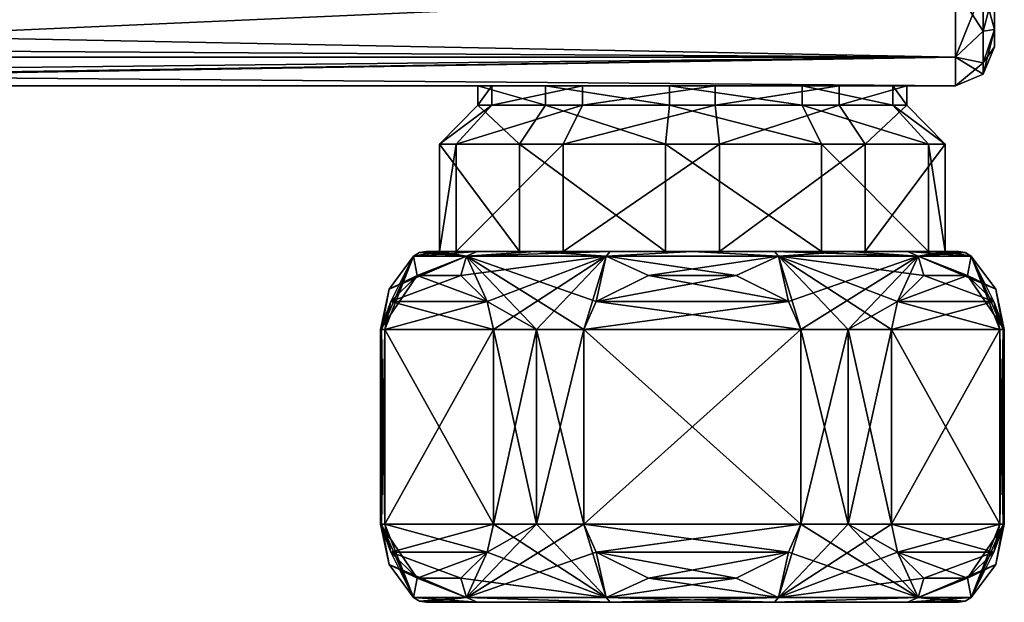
# Model space of a CAD drawing. Header units: metres. Extents: x -204 to 106, y -88 to 116.
# Tile 250 of 256: x 42 to 92, y -50 to -20. Entities that reach past the tile are written whole.
import ezdxf

# ---------------------------------------------------------------- set-up
doc = ezdxf.new("R2010")
doc.units = ezdxf.units.M
doc.layers.add('solid_20472013_1', color=7, linetype='CONTINUOUS')

msp = doc.modelspace()

# ---------------------------------------------------------------- linework, layer by layer
at = {"layer": 'solid_20472013_1'}
for points in [[(90, -21.535534, -14.835534), (-90, -18, -16.299999), (90, -18, -16.299999)], [(-90, -21.535534, -14.835534), (-90, -18, -16.299999), (90, -21.535534, -14.835534)], [(20.240156, -21.104147, 16.119728), (90, -21.535534, 15.735534), (90, -18, 17.200001)], [(26.064184, -19.576351, 16.945009), (20.240156, -21.104147, 16.119728), (90, -18, 17.200001)], [(91.414215, -18, 16.614214), (90, -18, 17.200001), (90, -21.535534, 15.735534)], [(91.414215, -20.207108, -15.122821), (90, -21.535534, -14.835534), (90, -18, -16.299999)], [(91.414215, -18, -15.714213), (91.414215, -20.207108, -15.122821), (90, -18, -16.299999)], [(91.414215, -20.207108, 16.022821), (91.414215, -18, 16.614214), (90, -21.535534, 15.735534)], [(91.414215, -18, -15.714213), (92, -18, -14.3), (92, -20.121321, -13.42132)], [(91.414215, -18, -15.714213), (92, -20.121321, -13.42132), (91.414215, -20.207108, -15.122821)], [(91.414215, -20.207108, 16.022821), (92, -20.121321, 14.321321), (92, -18, 15.2)], [(91.414215, -20.207108, 16.022821), (92, -18, 15.2), (91.414215, -18, 16.614214)], [(92, -20.121321, 14.321321), (92, -20.121321, -13.42132), (92, -18, -14.3)], [(92, -18, 15.2), (92, -20.121321, 14.321321), (92, -18, -14.3)], [(91.414215, -21.822821, -13.507107), (92, -20.121321, -13.42132), (92, -21, -11.3)], [(91.414215, -20.207108, -15.122821), (92, -20.121321, -13.42132), (91.414215, -21.822821, -13.507107)], [(91.414215, -22.414213, 12.2), (92, -21, 12.2), (92, -20.121321, 14.321321)], [(91.414215, -21.822821, 14.407106), (92, -20.121321, 14.321321), (91.414215, -20.207108, 16.022821)], [(91.414215, -22.414213, 12.2), (92, -20.121321, 14.321321), (91.414215, -21.822821, 14.407106)], [(92, -21, 12.2), (92, -21, -11.3), (92, -20.121321, -13.42132)], [(92, -20.121321, 14.321321), (92, -21, 12.2), (92, -20.121321, -13.42132)], [(91.414215, -21.822821, 14.407106), (91.414215, -20.207108, 16.022821), (90, -21.535534, 15.735534)], [(91.414215, -20.207108, -15.122821), (91.414215, -21.822821, -13.507107), (90, -21.535534, -14.835534)], [(20.240156, -21.104147, 16.119728), (11.901865, -22.38653, 14.599657), (90, -21.535534, 15.735534)], [(91.414215, -22.414213, 12.2), (92, -21, -11.3), (92, -21, 12.2)], [(91.414215, -22.414213, -11.3), (92, -21, -11.3), (91.414215, -22.414213, 12.2)], [(91.414215, -21.822821, -13.507107), (92, -21, -11.3), (91.414215, -22.414213, -11.3)], [(-90, -21.535534, -14.835534), (90, -23, -11.3), (-90, -23, -11.3)], [(-90, -21.535534, -14.835534), (90, -21.535534, -14.835534), (90, -23, -11.3)], [(90, -21.535534, 15.735534), (0, -23, 12.2), (90, -23, 12.2)], [(6.490403, -22.821386, 13.524472), (0, -23, 12.2), (90, -21.535534, 15.735534)], [(11.901865, -22.38653, 14.599657), (6.490403, -22.821386, 13.524472), (90, -21.535534, 15.735534)], [(91.414215, -21.822821, 14.407106), (90, -21.535534, 15.735534), (90, -23, 12.2)], [(91.414215, -22.414213, -11.3), (90, -23, -11.3), (90, -21.535534, -14.835534)], [(91.414215, -21.822821, -13.507107), (91.414215, -22.414213, -11.3), (90, -21.535534, -14.835534)], [(91.414215, -22.414213, 12.2), (91.414215, -21.822821, 14.407106), (90, -23, 12.2)], [(91.414215, -22.414213, -11.3), (90, -23, 12.2), (90, -23, -11.3)], [(91.414215, -22.414213, -11.3), (91.414215, -22.414213, 12.2), (90, -23, 12.2)], [(-75.324112, -23, -10.738364), (-90, -23, -11.3), (90, -23, -11.3)], [(-68.972206, -23, -7.910301), (-75.324112, -23, -10.738364), (90, -23, -11.3)], [(77.675888, -23, -10.738364), (-68.972206, -23, -7.910301), (90, -23, -11.3)], [(77.675888, -23, -10.738364), (-65.495865, -23, -1.889113), (-68.972206, -23, -7.910301)], [(70.875, -23, -9.292786), (0, -23, 12.2), (-65.495865, -23, -1.889113)], [(77.675888, -23, -10.738364), (70.875, -23, -9.292786), (-65.495865, -23, -1.889113)], [(75.324112, -23, 11.638365), (90, -23, 12.2), (0, -23, 12.2)], [(66.222649, -23, -4.125833), (0, -23, 12.2), (70.875, -23, -9.292786)], [(68.972206, -23, 8.810302), (75.324112, -23, 11.638365), (0, -23, 12.2)], [(65.495865, -23, 2.789113), (68.972206, -23, 8.810302), (0, -23, 12.2)], [(66.222649, -23, -4.125833), (65.495865, -23, 2.789113), (0, -23, 12.2)], [(65.49585, -24, 2.789063), (65.495865, -23, 2.789113), (66.222649, -23, -4.125833)], [(68.972237, -24, 8.810341), (65.495865, -23, 2.789113), (65.49585, -24, 2.789063)], [(65.49585, -24, 2.789063), (66.222649, -23, -4.125833), (66.222626, -24, -4.125816)], [(68.972237, -24, 8.810341), (68.972206, -23, 8.810302), (65.495865, -23, 2.789113)], [(66.222626, -24, -4.125816), (66.222649, -23, -4.125833), (70.875, -23, -9.292786)], [(66.222626, -24, -4.125816), (70.875, -23, -9.292786), (70.875, -24, -9.292786)], [(75.324089, -24, 11.638374), (75.324112, -23, 11.638365), (68.972206, -23, 8.810302)], [(75.324089, -24, 11.638374), (68.972206, -23, 8.810302), (68.972237, -24, 8.810341)], [(70.875, -24, -9.292786), (70.875, -23, -9.292786), (77.675888, -23, -10.738364)], [(70.875, -24, -9.292786), (77.675888, -23, -10.738364), (77.675911, -24, -10.738375)], [(75.324089, -24, 11.638374), (82.125, -24, 10.192786), (75.324112, -23, 11.638365)], [(75.324112, -23, 11.638365), (82.125, -23, 10.192786), (90, -23, 12.2)], [(82.125, -24, 10.192786), (82.125, -23, 10.192786), (75.324112, -23, 11.638365)], [(84.027794, -23, -7.910301), (77.675888, -23, -10.738364), (90, -23, -11.3)], [(77.675911, -24, -10.738375), (77.675888, -23, -10.738364), (84.027794, -23, -7.910301)], [(77.675911, -24, -10.738375), (84.027794, -23, -7.910301), (84.027763, -24, -7.910341)], [(82.125, -23, 10.192786), (86.777351, -23, 5.025833), (90, -23, 12.2)], [(86.777374, -24, 5.025816), (86.777351, -23, 5.025833), (82.125, -23, 10.192786)], [(86.777374, -24, 5.025816), (82.125, -23, 10.192786), (82.125, -24, 10.192786)], [(84.027763, -24, -7.910341), (84.027794, -23, -7.910301), (87.504135, -23, -1.889113)], [(84.027763, -24, -7.910341), (87.504135, -23, -1.889113), (87.50415, -24, -1.889063)], [(87.504135, -23, -1.889113), (84.027794, -23, -7.910301), (90, -23, -11.3)], [(86.777351, -23, 5.025833), (90, -23, -11.3), (90, -23, 12.2)], [(86.777351, -23, 5.025833), (87.504135, -23, -1.889113), (90, -23, -11.3)], [(87.50415, -24, -1.889063), (87.504135, -23, -1.889113), (86.777351, -23, 5.025833)], [(87.50415, -24, -1.889063), (86.777351, -23, 5.025833), (86.777374, -24, 5.025816)], [(66.222626, -24, -4.125816), (64.395485, -26, -4.939168), (63.539551, -26, 3.204861)], [(65.49585, -24, 2.789063), (63.539551, -26, 3.204861), (67.633995, -26, 10.296648)], [(65.49585, -24, 2.789063), (66.222626, -24, -4.125816), (63.539551, -26, 3.204861)], [(70.875, -24, -9.292786), (69.875, -26, -11.024837), (64.395485, -26, -4.939168)], [(66.222626, -24, -4.125816), (70.875, -24, -9.292786), (64.395485, -26, -4.939168)], [(68.972237, -24, 8.810341), (65.49585, -24, 2.789063), (67.633995, -26, 10.296648)], [(68.972237, -24, 8.810341), (67.633995, -26, 10.296648), (75.114899, -26, 13.627404)], [(75.324089, -24, 11.638374), (68.972237, -24, 8.810341), (75.114899, -26, 13.627404)], [(77.675911, -24, -10.738375), (77.885101, -26, -12.727405), (69.875, -26, -11.024837)], [(70.875, -24, -9.292786), (77.675911, -24, -10.738375), (69.875, -26, -11.024837)], [(75.324089, -24, 11.638374), (75.114899, -26, 13.627404), (83.125, -26, 11.924836)], [(75.324089, -24, 11.638374), (83.125, -26, 11.924836), (82.125, -24, 10.192786)], [(77.675911, -24, -10.738375), (84.027763, -24, -7.910341), (77.885101, -26, -12.727405)], [(84.027763, -24, -7.910341), (85.366005, -26, -9.396647), (77.885101, -26, -12.727405)], [(82.125, -24, 10.192786), (83.125, -26, 11.924836), (88.604515, -26, 5.839169)], [(86.777374, -24, 5.025816), (82.125, -24, 10.192786), (88.604515, -26, 5.839169)], [(84.027763, -24, -7.910341), (87.50415, -24, -1.889063), (85.366005, -26, -9.396647)], [(87.50415, -24, -1.889063), (89.460449, -26, -2.304861), (85.366005, -26, -9.396647)], [(86.777374, -24, 5.025816), (88.604515, -26, 5.839169), (89.460449, -26, -2.304861)], [(87.50415, -24, -1.889063), (86.777374, -24, 5.025816), (89.460449, -26, -2.304861)], [(63.539551, -26, 3.204861), (63.539543, -31.5, 3.20483), (67.634018, -31.5, 10.296669)], [(64.395485, -26, -4.939168), (64.395523, -31.5, -4.93926), (63.539543, -31.5, 3.20483)], [(63.539551, -26, 3.204861), (64.395485, -26, -4.939168), (63.539543, -31.5, 3.20483)], [(67.633995, -26, 10.296648), (63.539551, -26, 3.204861), (67.634018, -31.5, 10.296669)], [(64.395485, -26, -4.939168), (69.875, -26, -11.024837), (64.395523, -31.5, -4.93926)], [(64.395523, -31.5, -4.93926), (69.875, -26, -11.024837), (69.875, -31.5, -11.024837)], [(67.633995, -26, 10.296648), (67.634018, -31.5, 10.296669), (75.114998, -31.5, 13.627415)], [(75.114899, -26, 13.627404), (67.633995, -26, 10.296648), (75.114998, -31.5, 13.627415)], [(77.885101, -26, -12.727405), (77.885002, -31.5, -12.727415), (69.875, -31.5, -11.024837)], [(69.875, -26, -11.024837), (77.885101, -26, -12.727405), (69.875, -31.5, -11.024837)], [(75.114899, -26, 13.627404), (83.125, -31.5, 11.924836), (83.125, -26, 11.924836)], [(75.114899, -26, 13.627404), (75.114998, -31.5, 13.627415), (83.125, -31.5, 11.924836)], [(85.366005, -26, -9.396647), (85.365982, -31.5, -9.396669), (77.885002, -31.5, -12.727415)], [(77.885101, -26, -12.727405), (85.366005, -26, -9.396647), (77.885002, -31.5, -12.727415)], [(83.125, -26, 11.924836), (83.125, -31.5, 11.924836), (88.604477, -31.5, 5.839261)], [(88.604515, -26, 5.839169), (83.125, -26, 11.924836), (88.604477, -31.5, 5.839261)], [(89.460449, -26, -2.304861), (89.460457, -31.5, -2.30483), (85.365982, -31.5, -9.396669)], [(85.366005, -26, -9.396647), (89.460449, -26, -2.304861), (85.365982, -31.5, -9.396669)], [(88.604515, -26, 5.839169), (88.604477, -31.5, 5.839261), (89.460457, -31.5, -2.30483)], [(89.460449, -26, -2.304861), (88.604515, -26, 5.839169), (89.460457, -31.5, -2.30483)], [(60.556534, -35.5, 1.793836), (60.725739, -35.5, 3.128175), (62.19281, -31.75, 0.45)], [(60.94281, -33.44281, 0.45), (60.556534, -35.5, 1.793836), (62.19281, -31.75, 0.45)], [(61.043526, -34.066555, 3.6786), (62.19281, -31.75, 0.45), (60.725739, -35.5, 3.128175)], [(64.92524, -31.75, -7.959555), (60.94281, -33.44281, 0.45), (62.19281, -31.75, 0.45)], [(62.388081, -32.73642, -5.10744), (60.94281, -33.44281, 0.45), (64.92524, -31.75, -7.959555)], [(61.043526, -34.066555, 3.6786), (62.388077, -32.73642, 6.007434), (62.19281, -31.75, 0.45)], [(62.19281, -31.75, 0.45), (63.521, -31.5, -3.763323), (65.458702, -31.5, -7.568494)], [(62.500694, -31.564585, 0.45), (63.521, -31.5, -3.763323), (62.19281, -31.75, 0.45)], [(64.92524, -31.75, -7.959555), (62.19281, -31.75, 0.45), (65.458702, -31.5, -7.568494)], [(62.500694, -31.564585, 0.45), (62.19281, -31.75, 0.45), (64.92524, -31.75, 8.859555)], [(62.388077, -32.73642, 6.007434), (64.92524, -31.75, 8.859555), (62.19281, -31.75, 0.45)], [(62.388077, -32.73642, 6.007434), (64.631157, -32.73642, 9.892559), (64.92524, -31.75, 8.859555)], [(64.631149, -32.736416, -8.992553), (62.388081, -32.73642, -5.10744), (64.92524, -31.75, -7.959555)], [(62.500694, -31.564585, 0.45), (62.854248, -31.5, 0.45), (63.521, -31.5, -3.763323)], [(62.500694, -31.564585, 0.45), (64.92524, -31.75, 8.859555), (62.854248, -31.5, 0.45)], [(62.854248, -31.5, 0.45), (63.539543, -31.5, 3.20483), (64.395523, -31.5, -4.93926)], [(63.521, -31.5, 4.663322), (63.539543, -31.5, 3.20483), (62.854248, -31.5, 0.45)], [(63.521, -31.5, -3.763323), (62.854248, -31.5, 0.45), (64.395523, -31.5, -4.93926)], [(64.92524, -31.75, 8.859555), (63.521, -31.5, 4.663322), (62.854248, -31.5, 0.45)], [(63.521, -31.5, 4.663322), (65.458702, -31.5, 8.468493), (63.539543, -31.5, 3.20483)], [(65.458702, -31.5, -7.568494), (63.521, -31.5, -3.763323), (64.395523, -31.5, -4.93926)], [(64.92524, -31.75, 8.859555), (65.458702, -31.5, 8.468493), (63.521, -31.5, 4.663322)], [(65.458702, -31.5, 8.468493), (67.634018, -31.5, 10.296669), (63.539543, -31.5, 3.20483)], [(65.458702, -31.5, -7.568494), (64.395523, -31.5, -4.93926), (69.875, -31.5, -11.024837)], [(64.631149, -32.736416, -8.992553), (64.92524, -31.75, -7.959555), (72.078835, -31.75, -13.156945)], [(65.975716, -34.066559, -11.321402), (64.631149, -32.736416, -8.992553), (72.078835, -31.75, -13.156945)], [(64.631157, -32.73642, 9.892559), (65.975716, -34.066555, 12.2214), (64.92524, -31.75, 8.859555)], [(64.92524, -31.75, -7.959555), (65.458702, -31.5, -7.568494), (68.477715, -31.5, -10.588546)], [(64.92524, -31.75, -7.959555), (68.477715, -31.5, -10.588546), (72.282341, -31.5, -12.527592)], [(72.078835, -31.75, -13.156945), (64.92524, -31.75, -7.959555), (72.282341, -31.5, -12.527592)], [(64.92524, -31.75, 8.859555), (68.477715, -31.5, 11.488545), (65.458702, -31.5, 8.468493)], [(64.92524, -31.75, 8.859555), (72.078835, -31.75, 14.056946), (68.477715, -31.5, 11.488545)], [(71.567795, -34.06657, 15.45), (72.078835, -31.75, 14.056946), (64.92524, -31.75, 8.859555)], [(70.932236, -35.5, 15.45), (71.567795, -34.06657, 15.45), (64.92524, -31.75, 8.859555)], [(68.5, -35.5, 14.306406), (70.932236, -35.5, 15.45), (64.92524, -31.75, 8.859555)], [(65.975716, -34.066555, 12.2214), (68.5, -35.5, 14.306406), (64.92524, -31.75, 8.859555)], [(68.477715, -31.5, -10.588546), (65.458702, -31.5, -7.568494), (69.875, -31.5, -11.024837)], [(65.458702, -31.5, 8.468493), (68.477715, -31.5, 11.488545), (67.634018, -31.5, 10.296669)], [(65.975716, -34.066559, -11.321402), (72.078835, -31.75, -13.156945), (66.293503, -35.5, -11.871825)], [(68.5, -35.5, -13.406406), (66.293503, -35.5, -11.871825), (72.078835, -31.75, -13.156945)], [(72.282341, -31.5, 13.427591), (75.114998, -31.5, 13.627415), (67.634018, -31.5, 10.296669)], [(68.477715, -31.5, 11.488545), (72.282341, -31.5, 13.427591), (67.634018, -31.5, 10.296669)], [(72.282341, -31.5, -12.527592), (68.477715, -31.5, -10.588546), (69.875, -31.5, -11.024837)], [(72.078835, -31.75, 14.056946), (72.282341, -31.5, 13.427591), (68.477715, -31.5, 11.488545)], [(70.932236, -35.5, -14.55), (68.5, -35.5, -13.406406), (72.078835, -31.75, -13.156945)], [(72.282341, -31.5, -12.527592), (69.875, -31.5, -11.024837), (77.885002, -31.5, -12.727415)], [(71.567795, -34.06657, -14.55), (70.932236, -35.5, -14.55), (72.078835, -31.75, -13.156945)], [(71.567795, -34.06657, 15.45), (74.256981, -32.736408, 15.45), (72.078835, -31.75, 14.056946)], [(74.256981, -32.736408, -14.55), (71.567795, -34.06657, -14.55), (72.078835, -31.75, -13.156945)], [(72.078835, -31.75, -13.156945), (72.282341, -31.5, -12.527592), (76.5, -31.5, -13.195751)], [(80.921165, -31.75, -13.156945), (72.078835, -31.75, -13.156945), (76.5, -31.5, -13.195751)], [(72.078835, -31.75, 14.056946), (76.5, -31.5, 14.095752), (72.282341, -31.5, 13.427591)], [(72.078835, -31.75, 14.056946), (80.921165, -31.75, 14.056946), (76.5, -31.5, 14.095752)], [(78.743019, -32.736408, 15.45), (80.921165, -31.75, 14.056946), (72.078835, -31.75, 14.056946)], [(74.256981, -32.736408, 15.45), (78.743019, -32.736408, 15.45), (72.078835, -31.75, 14.056946)], [(74.256981, -32.736408, -14.55), (72.078835, -31.75, -13.156945), (80.921165, -31.75, -13.156945)], [(76.5, -31.5, -13.195751), (72.282341, -31.5, -12.527592), (77.885002, -31.5, -12.727415)], [(72.282341, -31.5, 13.427591), (76.5, -31.5, 14.095752), (75.114998, -31.5, 13.627415)], [(78.743019, -32.736408, -14.55), (74.256981, -32.736408, -14.55), (80.921165, -31.75, -13.156945)], [(80.717659, -31.5, 13.427591), (83.125, -31.5, 11.924836), (75.114998, -31.5, 13.627415)], [(76.5, -31.5, 14.095752), (80.717659, -31.5, 13.427591), (75.114998, -31.5, 13.627415)], [(80.717659, -31.5, -12.527592), (76.5, -31.5, -13.195751), (77.885002, -31.5, -12.727415)], [(80.921165, -31.75, -13.156945), (76.5, -31.5, -13.195751), (80.717659, -31.5, -12.527592)], [(80.921165, -31.75, 14.056946), (80.717659, -31.5, 13.427591), (76.5, -31.5, 14.095752)], [(80.717659, -31.5, -12.527592), (77.885002, -31.5, -12.727415), (85.365982, -31.5, -9.396669)], [(78.743019, -32.736408, 15.45), (81.432205, -34.06657, 15.45), (80.921165, -31.75, 14.056946)], [(81.432205, -34.06657, -14.55), (78.743019, -32.736408, -14.55), (80.921165, -31.75, -13.156945)], [(84.522285, -31.5, -10.588546), (80.717659, -31.5, -12.527592), (85.365982, -31.5, -9.396669)], [(80.717659, -31.5, 13.427591), (84.522285, -31.5, 11.488545), (83.125, -31.5, 11.924836)], [(80.921165, -31.75, -13.156945), (80.717659, -31.5, -12.527592), (84.522285, -31.5, -10.588546)], [(88.07476, -31.75, 8.859555), (84.522285, -31.5, 11.488545), (80.717659, -31.5, 13.427591)], [(80.921165, -31.75, 14.056946), (88.07476, -31.75, 8.859555), (80.717659, -31.5, 13.427591)], [(88.07476, -31.75, -7.959555), (80.921165, -31.75, -13.156945), (84.522285, -31.5, -10.588546)], [(88.368851, -32.736416, 9.892552), (88.07476, -31.75, 8.859555), (80.921165, -31.75, 14.056946)], [(87.024284, -34.066559, 12.221401), (88.368851, -32.736416, 9.892552), (80.921165, -31.75, 14.056946)], [(86.706497, -35.5, 12.771826), (87.024284, -34.066559, 12.221401), (80.921165, -31.75, 14.056946)], [(84.5, -35.5, 14.306406), (86.706497, -35.5, 12.771826), (80.921165, -31.75, 14.056946)], [(82.067764, -35.5, 15.45), (84.5, -35.5, 14.306406), (80.921165, -31.75, 14.056946)], [(81.432205, -34.06657, 15.45), (82.067764, -35.5, 15.45), (80.921165, -31.75, 14.056946)], [(81.432205, -34.06657, -14.55), (80.921165, -31.75, -13.156945), (88.07476, -31.75, -7.959555)], [(81.432205, -34.06657, -14.55), (88.07476, -31.75, -7.959555), (82.067764, -35.5, -14.55)], [(88.07476, -31.75, -7.959555), (84.5, -35.5, -13.406406), (82.067764, -35.5, -14.55)], [(87.541298, -31.5, 8.468493), (88.604477, -31.5, 5.839261), (83.125, -31.5, 11.924836)], [(84.522285, -31.5, 11.488545), (87.541298, -31.5, 8.468493), (83.125, -31.5, 11.924836)], [(87.024284, -34.066555, -11.3214), (84.5, -35.5, -13.406406), (88.07476, -31.75, -7.959555)], [(87.541298, -31.5, -7.568494), (84.522285, -31.5, -10.588546), (85.365982, -31.5, -9.396669)], [(88.07476, -31.75, -7.959555), (84.522285, -31.5, -10.588546), (87.541298, -31.5, -7.568494)], [(88.07476, -31.75, 8.859555), (87.541298, -31.5, 8.468493), (84.522285, -31.5, 11.488545)], [(87.541298, -31.5, -7.568494), (85.365982, -31.5, -9.396669), (89.460457, -31.5, -2.30483)], [(88.368843, -32.73642, -8.992558), (87.024284, -34.066555, -11.3214), (88.07476, -31.75, -7.959555)], [(89.478996, -31.5, -3.763323), (87.541298, -31.5, -7.568494), (89.460457, -31.5, -2.30483)], [(87.541298, -31.5, 8.468493), (89.478996, -31.5, 4.663322), (88.604477, -31.5, 5.839261)], [(88.07476, -31.75, -7.959555), (87.541298, -31.5, -7.568494), (89.478996, -31.5, -3.763323)], [(90.80719, -31.75, 0.45), (89.478996, -31.5, 4.663322), (87.541298, -31.5, 8.468493)], [(88.07476, -31.75, 8.859555), (90.80719, -31.75, 0.45), (87.541298, -31.5, 8.468493)], [(88.07476, -31.75, -7.959555), (89.478996, -31.5, -3.763323), (90.145752, -31.5, 0.45)], [(88.07476, -31.75, -7.959555), (90.145752, -31.5, 0.45), (90.499306, -31.564585, 0.45)], [(88.07476, -31.75, -7.959555), (90.499306, -31.564585, 0.45), (90.80719, -31.75, 0.45)], [(92.05719, -33.44281, 0.45), (90.80719, -31.75, 0.45), (88.07476, -31.75, 8.859555)], [(90.611923, -32.73642, -5.107434), (88.07476, -31.75, -7.959555), (90.80719, -31.75, 0.45)], [(90.611916, -32.73642, 6.007441), (92.05719, -33.44281, 0.45), (88.07476, -31.75, 8.859555)], [(88.368851, -32.736416, 9.892552), (90.611916, -32.73642, 6.007441), (88.07476, -31.75, 8.859555)], [(90.611923, -32.73642, -5.107434), (88.368843, -32.73642, -8.992558), (88.07476, -31.75, -7.959555)], [(90.145752, -31.5, 0.45), (89.460457, -31.5, -2.30483), (88.604477, -31.5, 5.839261)], [(89.478996, -31.5, 4.663322), (90.145752, -31.5, 0.45), (88.604477, -31.5, 5.839261)], [(90.145752, -31.5, 0.45), (89.478996, -31.5, -3.763323), (89.460457, -31.5, -2.30483)], [(90.499306, -31.564585, 0.45), (90.145752, -31.5, 0.45), (89.478996, -31.5, 4.663322)], [(90.80719, -31.75, 0.45), (90.499306, -31.564585, 0.45), (89.478996, -31.5, 4.663322)], [(91.956474, -34.066555, -2.7786), (90.611923, -32.73642, -5.107434), (90.80719, -31.75, 0.45)], [(92.443466, -35.5, -0.893836), (90.80719, -31.75, 0.45), (92.05719, -33.44281, 0.45)], [(92.274261, -35.5, -2.228175), (91.956474, -34.066555, -2.7786), (90.80719, -31.75, 0.45)], [(92.443466, -35.5, -0.893836), (92.274261, -35.5, -2.228175), (90.80719, -31.75, 0.45)], [(62.388081, -32.73642, -5.10744), (60.5, -35.5, 0.45), (60.94281, -33.44281, 0.45)], [(62.388081, -32.73642, -5.10744), (61.043526, -34.066559, -2.778599), (60.5, -35.5, 0.45)], [(61.043526, -34.066555, 3.6786), (65.975716, -34.066555, 12.2214), (64.631157, -32.73642, 9.892559)], [(61.043526, -34.066555, 3.6786), (64.631157, -32.73642, 9.892559), (62.388077, -32.73642, 6.007434)], [(65.975716, -34.066559, -11.321402), (61.043526, -34.066559, -2.778599), (62.388081, -32.73642, -5.10744)], [(65.975716, -34.066559, -11.321402), (62.388081, -32.73642, -5.10744), (64.631149, -32.736416, -8.992553)], [(71.567795, -34.06657, 15.45), (81.432205, -34.06657, 15.45), (78.743019, -32.736408, 15.45)], [(71.567795, -34.06657, 15.45), (78.743019, -32.736408, 15.45), (74.256981, -32.736408, 15.45)], [(81.432205, -34.06657, -14.55), (71.567795, -34.06657, -14.55), (74.256981, -32.736408, -14.55)], [(81.432205, -34.06657, -14.55), (74.256981, -32.736408, -14.55), (78.743019, -32.736408, -14.55)], [(87.024284, -34.066559, 12.221401), (90.611916, -32.73642, 6.007441), (88.368851, -32.736416, 9.892552)], [(87.024284, -34.066559, 12.221401), (91.956474, -34.066559, 3.678599), (90.611916, -32.73642, 6.007441)], [(91.956474, -34.066555, -2.7786), (87.024284, -34.066555, -11.3214), (88.368843, -32.73642, -8.992558)], [(91.956474, -34.066555, -2.7786), (88.368843, -32.73642, -8.992558), (90.611923, -32.73642, -5.107434)], [(90.611916, -32.73642, 6.007441), (92.5, -35.5, 0.45), (92.05719, -33.44281, 0.45)], [(90.611916, -32.73642, 6.007441), (91.956474, -34.066559, 3.678599), (92.5, -35.5, 0.45)], [(60.94281, -33.44281, 0.45), (60.5, -35.5, 0.45), (60.556534, -35.5, 1.793836)], [(92.443466, -35.5, -0.893836), (92.05719, -33.44281, 0.45), (92.5, -35.5, 0.45)], [(61.043526, -34.066559, -2.778599), (60.556534, -35.5, -0.893836), (60.5, -35.5, 0.45)], [(61.043526, -34.066559, -2.778599), (60.725739, -35.5, -2.228175), (60.556534, -35.5, -0.893836)], [(65.975716, -34.066555, 12.2214), (60.725739, -35.5, 3.128175), (66.293503, -35.5, 12.771826)], [(61.043526, -34.066555, 3.6786), (60.725739, -35.5, 3.128175), (65.975716, -34.066555, 12.2214)], [(61.043526, -34.066559, -2.778599), (66.293503, -35.5, -11.871825), (60.725739, -35.5, -2.228175)], [(65.975716, -34.066559, -11.321402), (66.293503, -35.5, -11.871825), (61.043526, -34.066559, -2.778599)], [(65.975716, -34.066555, 12.2214), (66.293503, -35.5, 12.771826), (68.5, -35.5, 14.306406)], [(71.567795, -34.06657, -14.55), (82.067764, -35.5, -14.55), (70.932236, -35.5, -14.55)], [(70.932236, -35.5, 15.45), (82.067764, -35.5, 15.45), (81.432205, -34.06657, 15.45)], [(70.932236, -35.5, 15.45), (81.432205, -34.06657, 15.45), (71.567795, -34.06657, 15.45)], [(81.432205, -34.06657, -14.55), (82.067764, -35.5, -14.55), (71.567795, -34.06657, -14.55)], [(87.024284, -34.066555, -11.3214), (86.706497, -35.5, -11.871825), (84.5, -35.5, -13.406406)], [(92.274261, -35.5, -2.228175), (86.706497, -35.5, -11.871825), (87.024284, -34.066555, -11.3214)], [(86.706497, -35.5, 12.771826), (92.274261, -35.5, 3.128175), (91.956474, -34.066559, 3.678599)], [(86.706497, -35.5, 12.771826), (91.956474, -34.066559, 3.678599), (87.024284, -34.066559, 12.221401)], [(92.274261, -35.5, -2.228175), (87.024284, -34.066555, -11.3214), (91.956474, -34.066555, -2.7786)], [(91.956474, -34.066559, 3.678599), (92.443466, -35.5, 1.793836), (92.5, -35.5, 0.45)], [(91.956474, -34.066559, 3.678599), (92.274261, -35.5, 3.128175), (92.443466, -35.5, 1.793836)], [(60.5, -35.5, 0.45), (60.5, -45.5, 0.45), (60.556534, -45.5, 1.793836)], [(60.556534, -35.5, -0.893836), (60.5, -45.5, 0.45), (60.5, -35.5, 0.45)], [(60.556534, -35.5, -0.893836), (60.556534, -45.5, -0.893836), (60.5, -45.5, 0.45)], [(60.5, -35.5, 0.45), (60.556534, -45.5, 1.793836), (60.556534, -35.5, 1.793836)], [(60.556534, -35.5, 1.793836), (60.556534, -45.5, 1.793836), (60.725739, -45.5, 3.128175)], [(60.556534, -35.5, 1.793836), (60.725739, -45.5, 3.128175), (60.725739, -35.5, 3.128175)], [(60.725739, -35.5, -2.228175), (60.725739, -45.5, -2.228175), (60.556534, -45.5, -0.893836)], [(60.725739, -35.5, -2.228175), (60.556534, -45.5, -0.893836), (60.556534, -35.5, -0.893836)], [(66.293503, -35.5, 12.771826), (60.725739, -45.5, 3.128175), (66.293503, -45.5, 12.771826)], [(66.293503, -35.5, 12.771826), (60.725739, -35.5, 3.128175), (60.725739, -45.5, 3.128175)], [(60.725739, -35.5, -2.228175), (66.293503, -45.5, -11.871825), (60.725739, -45.5, -2.228175)], [(60.725739, -35.5, -2.228175), (66.293503, -35.5, -11.871825), (66.293503, -45.5, -11.871825)], [(66.293503, -35.5, 12.771826), (66.293503, -45.5, 12.771826), (68.5, -45.5, 14.306406)], [(66.293503, -35.5, 12.771826), (68.5, -45.5, 14.306406), (68.5, -35.5, 14.306406)], [(68.5, -35.5, -13.406406), (68.5, -45.5, -13.406406), (66.293503, -45.5, -11.871825)], [(68.5, -35.5, -13.406406), (66.293503, -45.5, -11.871825), (66.293503, -35.5, -11.871825)], [(68.5, -35.5, 14.306406), (68.5, -45.5, 14.306406), (70.932236, -45.5, 15.45)], [(68.5, -35.5, 14.306406), (70.932236, -45.5, 15.45), (70.932236, -35.5, 15.45)], [(70.932236, -35.5, -14.55), (70.932236, -45.5, -14.55), (68.5, -45.5, -13.406406)], [(70.932236, -35.5, -14.55), (68.5, -45.5, -13.406406), (68.5, -35.5, -13.406406)], [(70.932236, -35.5, -14.55), (82.067764, -35.5, -14.55), (82.067764, -45.5, -14.55)], [(70.932236, -35.5, -14.55), (82.067764, -45.5, -14.55), (70.932236, -45.5, -14.55)], [(82.067764, -35.5, 15.45), (70.932236, -45.5, 15.45), (82.067764, -45.5, 15.45)], [(70.932236, -35.5, 15.45), (70.932236, -45.5, 15.45), (82.067764, -35.5, 15.45)], [(84.5, -35.5, -13.406406), (82.067764, -45.5, -14.55), (82.067764, -35.5, -14.55)], [(84.5, -35.5, -13.406406), (84.5, -45.5, -13.406406), (82.067764, -45.5, -14.55)], [(82.067764, -35.5, 15.45), (82.067764, -45.5, 15.45), (84.5, -45.5, 14.306406)], [(82.067764, -35.5, 15.45), (84.5, -45.5, 14.306406), (84.5, -35.5, 14.306406)], [(86.706497, -35.5, -11.871825), (86.706497, -45.5, -11.871825), (84.5, -45.5, -13.406406)], [(84.5, -35.5, -13.406406), (86.706497, -35.5, -11.871825), (84.5, -45.5, -13.406406)], [(84.5, -35.5, 14.306406), (84.5, -45.5, 14.306406), (86.706497, -45.5, 12.771826)], [(84.5, -35.5, 14.306406), (86.706497, -45.5, 12.771826), (86.706497, -35.5, 12.771826)], [(92.274261, -45.5, -2.228175), (86.706497, -45.5, -11.871825), (86.706497, -35.5, -11.871825)], [(92.274261, -35.5, -2.228175), (92.274261, -45.5, -2.228175), (86.706497, -35.5, -11.871825)], [(92.274261, -35.5, 3.128175), (86.706497, -45.5, 12.771826), (92.274261, -45.5, 3.128175)], [(86.706497, -35.5, 12.771826), (86.706497, -45.5, 12.771826), (92.274261, -35.5, 3.128175)], [(92.274261, -35.5, 3.128175), (92.274261, -45.5, 3.128175), (92.443466, -45.5, 1.793836)], [(92.274261, -35.5, 3.128175), (92.443466, -45.5, 1.793836), (92.443466, -35.5, 1.793836)], [(92.443466, -35.5, -0.893836), (92.443466, -45.5, -0.893836), (92.274261, -45.5, -2.228175)], [(92.443466, -35.5, -0.893836), (92.274261, -45.5, -2.228175), (92.274261, -35.5, -2.228175)], [(92.443466, -35.5, 1.793836), (92.443466, -45.5, 1.793836), (92.5, -45.5, 0.45)], [(92.443466, -35.5, 1.793836), (92.5, -45.5, 0.45), (92.5, -35.5, 0.45)], [(92.443466, -45.5, -0.893836), (92.5, -35.5, 0.45), (92.5, -45.5, 0.45)], [(92.443466, -35.5, -0.893836), (92.5, -35.5, 0.45), (92.443466, -45.5, -0.893836)], [(62.388081, -48.26358, 6.007441), (60.5, -45.5, 0.45), (60.94281, -47.55719, 0.45)], [(60.556534, -45.5, -0.893836), (60.94281, -47.55719, 0.45), (60.5, -45.5, 0.45)], [(61.043526, -46.933445, 3.678601), (60.556534, -45.5, 1.793836), (60.5, -45.5, 0.45)], [(62.388081, -48.26358, 6.007441), (61.043526, -46.933445, 3.678601), (60.5, -45.5, 0.45)], [(60.556534, -45.5, -0.893836), (62.19281, -49.25, 0.45), (60.94281, -47.55719, 0.45)], [(60.556534, -45.5, -0.893836), (60.725739, -45.5, -2.228175), (62.19281, -49.25, 0.45)], [(61.043526, -46.933445, 3.678601), (60.725739, -45.5, 3.128175), (60.556534, -45.5, 1.793836)], [(61.043526, -46.933445, 3.678601), (66.293503, -45.5, 12.771826), (60.725739, -45.5, 3.128175)], [(61.043526, -46.933441, -2.778599), (62.19281, -49.25, 0.45), (60.725739, -45.5, -2.228175)], [(65.975716, -46.933441, -11.321401), (60.725739, -45.5, -2.228175), (66.293503, -45.5, -11.871825)], [(61.043526, -46.933441, -2.778599), (60.725739, -45.5, -2.228175), (65.975716, -46.933441, -11.321401)], [(65.975716, -46.933445, 12.221399), (66.293503, -45.5, 12.771826), (61.043526, -46.933445, 3.678601)], [(70.932236, -45.5, -14.55), (71.567802, -46.93343, -14.55), (64.92524, -49.25, -7.959555)], [(68.5, -45.5, -13.406406), (70.932236, -45.5, -14.55), (64.92524, -49.25, -7.959555)], [(65.975716, -46.933441, -11.321401), (68.5, -45.5, -13.406406), (64.92524, -49.25, -7.959555)], [(65.975716, -46.933445, 12.221399), (72.078835, -49.25, 14.056946), (66.293503, -45.5, 12.771826)], [(65.975716, -46.933441, -11.321401), (66.293503, -45.5, -11.871825), (68.5, -45.5, -13.406406)], [(72.078835, -49.25, 14.056946), (68.5, -45.5, 14.306406), (66.293503, -45.5, 12.771826)], [(72.078835, -49.25, 14.056946), (70.932236, -45.5, 15.45), (68.5, -45.5, 14.306406)], [(70.932236, -45.5, -14.55), (82.067764, -45.5, -14.55), (81.432198, -46.93343, -14.55)], [(82.067764, -45.5, 15.45), (70.932236, -45.5, 15.45), (71.567802, -46.93343, 15.45)], [(72.078835, -49.25, 14.056946), (71.567802, -46.93343, 15.45), (70.932236, -45.5, 15.45)], [(70.932236, -45.5, -14.55), (81.432198, -46.93343, -14.55), (71.567802, -46.93343, -14.55)], [(82.067764, -45.5, 15.45), (71.567802, -46.93343, 15.45), (81.432198, -46.93343, 15.45)], [(80.921165, -49.25, -13.156945), (82.067764, -45.5, -14.55), (84.5, -45.5, -13.406406)], [(81.432198, -46.93343, -14.55), (82.067764, -45.5, -14.55), (80.921165, -49.25, -13.156945)], [(80.921165, -49.25, -13.156945), (84.5, -45.5, -13.406406), (86.706497, -45.5, -11.871825)], [(87.024284, -46.933445, -11.3214), (80.921165, -49.25, -13.156945), (86.706497, -45.5, -11.871825)], [(88.07476, -49.25, 8.859555), (82.067764, -45.5, 15.45), (81.432198, -46.93343, 15.45)], [(88.07476, -49.25, 8.859555), (84.5, -45.5, 14.306406), (82.067764, -45.5, 15.45)], [(87.024284, -46.933441, 12.221401), (86.706497, -45.5, 12.771826), (84.5, -45.5, 14.306406)], [(88.07476, -49.25, 8.859555), (87.024284, -46.933441, 12.221401), (84.5, -45.5, 14.306406)], [(91.956474, -46.933445, -2.778601), (86.706497, -45.5, -11.871825), (92.274261, -45.5, -2.228175)], [(87.024284, -46.933445, -11.3214), (86.706497, -45.5, -11.871825), (91.956474, -46.933445, -2.778601)], [(92.274261, -45.5, 3.128175), (86.706497, -45.5, 12.771826), (87.024284, -46.933441, 12.221401)], [(92.274261, -45.5, 3.128175), (87.024284, -46.933441, 12.221401), (91.956474, -46.933441, 3.678599)], [(90.611916, -48.26358, -5.107441), (92.5, -45.5, 0.45), (92.05719, -47.55719, 0.45)], [(90.611916, -48.26358, -5.107441), (91.956474, -46.933445, -2.778601), (92.5, -45.5, 0.45)], [(90.80719, -49.25, 0.45), (92.274261, -45.5, 3.128175), (91.956474, -46.933441, 3.678599)], [(90.80719, -49.25, 0.45), (92.443466, -45.5, 1.793836), (92.274261, -45.5, 3.128175)], [(90.80719, -49.25, 0.45), (92.05719, -47.55719, 0.45), (92.443466, -45.5, 1.793836)], [(91.956474, -46.933445, -2.778601), (92.443466, -45.5, -0.893836), (92.5, -45.5, 0.45)], [(91.956474, -46.933445, -2.778601), (92.274261, -45.5, -2.228175), (92.443466, -45.5, -0.893836)], [(92.05719, -47.55719, 0.45), (92.5, -45.5, 0.45), (92.443466, -45.5, 1.793836)], [(61.043526, -46.933441, -2.778599), (62.388084, -48.263584, -5.107448), (62.19281, -49.25, 0.45)], [(61.043526, -46.933441, -2.778599), (65.975716, -46.933441, -11.321401), (64.631149, -48.263584, -8.992545)], [(61.043526, -46.933441, -2.778599), (64.631149, -48.263584, -8.992545), (62.388084, -48.263584, -5.107448)], [(65.975716, -46.933445, 12.221399), (61.043526, -46.933445, 3.678601), (62.388081, -48.26358, 6.007441)], [(65.975716, -46.933445, 12.221399), (62.388081, -48.26358, 6.007441), (64.631149, -48.263584, 9.89255)], [(64.631149, -48.263584, -8.992545), (65.975716, -46.933441, -11.321401), (64.92524, -49.25, -7.959555)], [(65.975716, -46.933445, 12.221399), (64.631149, -48.263584, 9.89255), (72.078835, -49.25, 14.056946)], [(71.567802, -46.93343, -14.55), (72.078835, -49.25, -13.156945), (64.92524, -49.25, -7.959555)], [(81.432198, -46.93343, 15.45), (71.567802, -46.93343, 15.45), (74.256989, -48.263596, 15.45)], [(72.078835, -49.25, 14.056946), (74.256989, -48.263596, 15.45), (71.567802, -46.93343, 15.45)], [(71.567802, -46.93343, -14.55), (74.256989, -48.263596, -14.55), (72.078835, -49.25, -13.156945)], [(71.567802, -46.93343, -14.55), (81.432198, -46.93343, -14.55), (78.743011, -48.263596, -14.55)], [(71.567802, -46.93343, -14.55), (78.743011, -48.263596, -14.55), (74.256989, -48.263596, -14.55)], [(81.432198, -46.93343, 15.45), (74.256989, -48.263596, 15.45), (78.743011, -48.263596, 15.45)], [(80.921165, -49.25, 14.056946), (81.432198, -46.93343, 15.45), (78.743011, -48.263596, 15.45)], [(78.743011, -48.263596, -14.55), (81.432198, -46.93343, -14.55), (80.921165, -49.25, -13.156945)], [(80.921165, -49.25, 14.056946), (88.07476, -49.25, 8.859555), (81.432198, -46.93343, 15.45)], [(87.024284, -46.933445, -11.3214), (88.368851, -48.263584, -8.992551), (80.921165, -49.25, -13.156945)], [(91.956474, -46.933441, 3.678599), (87.024284, -46.933441, 12.221401), (88.368851, -48.263584, 9.892545)], [(88.07476, -49.25, 8.859555), (88.368851, -48.263584, 9.892545), (87.024284, -46.933441, 12.221401)], [(87.024284, -46.933445, -11.3214), (91.956474, -46.933445, -2.778601), (90.611916, -48.26358, -5.107441)], [(87.024284, -46.933445, -11.3214), (90.611916, -48.26358, -5.107441), (88.368851, -48.263584, -8.992551)], [(91.956474, -46.933441, 3.678599), (88.368851, -48.263584, 9.892545), (90.611916, -48.263584, 6.007448)], [(90.80719, -49.25, 0.45), (91.956474, -46.933441, 3.678599), (90.611916, -48.263584, 6.007448)], [(60.94281, -47.55719, 0.45), (62.19281, -49.25, 0.45), (64.92524, -49.25, 8.859555)], [(62.388081, -48.26358, 6.007441), (60.94281, -47.55719, 0.45), (64.92524, -49.25, 8.859555)], [(88.07476, -49.25, -7.959555), (92.05719, -47.55719, 0.45), (90.80719, -49.25, 0.45)], [(90.611916, -48.26358, -5.107441), (92.05719, -47.55719, 0.45), (88.07476, -49.25, -7.959555)], [(62.388084, -48.263584, -5.107448), (64.92524, -49.25, -7.959555), (62.19281, -49.25, 0.45)], [(64.631149, -48.263584, 9.89255), (62.388081, -48.26358, 6.007441), (64.92524, -49.25, 8.859555)], [(62.388084, -48.263584, -5.107448), (64.631149, -48.263584, -8.992545), (64.92524, -49.25, -7.959555)], [(64.631149, -48.263584, 9.89255), (64.92524, -49.25, 8.859555), (72.078835, -49.25, 14.056946)], [(72.078835, -49.25, 14.056946), (80.921165, -49.25, 14.056946), (74.256989, -48.263596, 15.45)], [(78.743011, -48.263596, -14.55), (80.921165, -49.25, -13.156945), (72.078835, -49.25, -13.156945)], [(74.256989, -48.263596, -14.55), (78.743011, -48.263596, -14.55), (72.078835, -49.25, -13.156945)], [(80.921165, -49.25, 14.056946), (78.743011, -48.263596, 15.45), (74.256989, -48.263596, 15.45)], [(88.368851, -48.263584, -8.992551), (88.07476, -49.25, -7.959555), (80.921165, -49.25, -13.156945)], [(88.368851, -48.263584, -8.992551), (90.611916, -48.26358, -5.107441), (88.07476, -49.25, -7.959555)], [(88.07476, -49.25, 8.859555), (90.611916, -48.263584, 6.007448), (88.368851, -48.263584, 9.892545)], [(88.07476, -49.25, 8.859555), (90.80719, -49.25, 0.45), (90.611916, -48.263584, 6.007448)], [(62.19281, -49.25, 0.45), (65.458702, -49.5, 8.468493), (64.92524, -49.25, 8.859555)], [(62.500694, -49.435413, 0.45), (65.458702, -49.5, 8.468493), (62.19281, -49.25, 0.45)], [(64.92524, -49.25, -7.959555), (62.500694, -49.435413, 0.45), (62.19281, -49.25, 0.45)], [(64.92524, -49.25, -7.959555), (62.854248, -49.5, 0.45), (62.500694, -49.435413, 0.45)], [(62.500694, -49.435413, 0.45), (62.854248, -49.5, 0.45), (65.458702, -49.5, 8.468493)], [(64.92524, -49.25, -7.959555), (65.458702, -49.5, -7.568494), (62.854248, -49.5, 0.45)], [(64.92524, -49.25, 8.859555), (65.458702, -49.5, 8.468493), (72.282341, -49.5, 13.427591)], [(64.92524, -49.25, 8.859555), (72.282341, -49.5, 13.427591), (72.078835, -49.25, 14.056946)], [(64.92524, -49.25, -7.959555), (72.282341, -49.5, -12.527592), (65.458702, -49.5, -7.568494)], [(72.078835, -49.25, -13.156945), (72.282341, -49.5, -12.527592), (64.92524, -49.25, -7.959555)], [(72.078835, -49.25, 14.056946), (72.282341, -49.5, 13.427591), (80.717659, -49.5, 13.427591)], [(72.078835, -49.25, 14.056946), (80.717659, -49.5, 13.427591), (80.921165, -49.25, 14.056946)], [(80.921165, -49.25, -13.156945), (72.282341, -49.5, -12.527592), (72.078835, -49.25, -13.156945)], [(80.921165, -49.25, -13.156945), (80.717659, -49.5, -12.527592), (72.282341, -49.5, -12.527592)], [(88.07476, -49.25, 8.859555), (80.717659, -49.5, 13.427591), (87.541298, -49.5, 8.468493)], [(80.921165, -49.25, 14.056946), (80.717659, -49.5, 13.427591), (88.07476, -49.25, 8.859555)], [(88.07476, -49.25, -7.959555), (87.541298, -49.5, -7.568494), (80.717659, -49.5, -12.527592)], [(88.07476, -49.25, -7.959555), (80.717659, -49.5, -12.527592), (80.921165, -49.25, -13.156945)], [(88.07476, -49.25, 8.859555), (87.541298, -49.5, 8.468493), (90.145752, -49.5, 0.45)], [(90.499306, -49.435413, 0.45), (87.541298, -49.5, -7.568494), (90.80719, -49.25, 0.45)], [(88.07476, -49.25, -7.959555), (90.80719, -49.25, 0.45), (87.541298, -49.5, -7.568494)], [(90.499306, -49.435413, 0.45), (90.145752, -49.5, 0.45), (87.541298, -49.5, -7.568494)], [(90.499306, -49.435413, 0.45), (88.07476, -49.25, 8.859555), (90.145752, -49.5, 0.45)], [(90.499306, -49.435413, 0.45), (90.80719, -49.25, 0.45), (88.07476, -49.25, 8.859555)], [(87.541298, -49.5, 8.468493), (65.458702, -49.5, 8.468493), (62.854248, -49.5, 0.45)], [(90.145752, -49.5, 0.45), (87.541298, -49.5, 8.468493), (62.854248, -49.5, 0.45)], [(65.458702, -49.5, -7.568494), (90.145752, -49.5, 0.45), (62.854248, -49.5, 0.45)], [(80.717659, -49.5, 13.427591), (72.282341, -49.5, 13.427591), (65.458702, -49.5, 8.468493)], [(87.541298, -49.5, 8.468493), (80.717659, -49.5, 13.427591), (65.458702, -49.5, 8.468493)], [(65.458702, -49.5, -7.568494), (87.541298, -49.5, -7.568494), (90.145752, -49.5, 0.45)], [(65.458702, -49.5, -7.568494), (72.282341, -49.5, -12.527592), (87.541298, -49.5, -7.568494)], [(72.282341, -49.5, -12.527592), (80.717659, -49.5, -12.527592), (87.541298, -49.5, -7.568494)]]:
    msp.add_3dface(points, dxfattribs=at)

doc.saveas('drawing.dxf')
